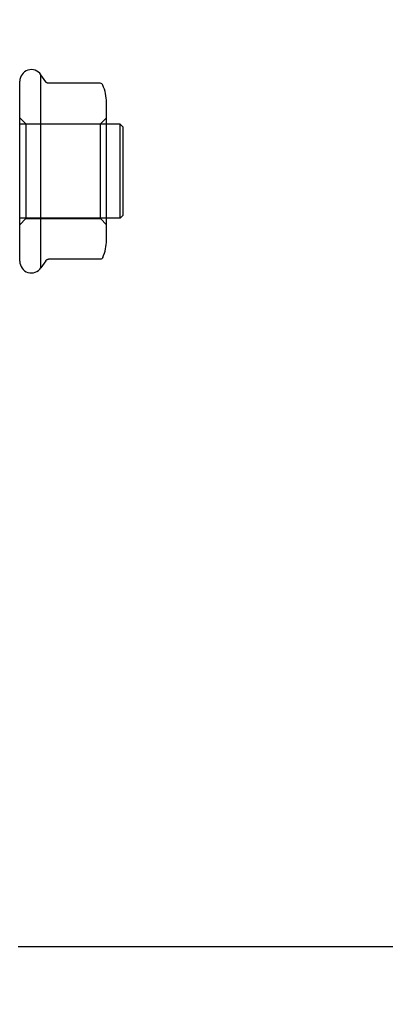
# Model space of a CAD drawing. Header units: inches. Extents: x 0 to 58.6, y -0.2 to 37.9.
# Tile 35 of 66: x 5 to 6.2, y 27.4 to 30.7. Entities that reach past the tile are written whole.
import ezdxf

# ---------------------------------------------------------------- set-up
doc = ezdxf.new("R2010")
doc.units = ezdxf.units.IN
doc.header["$LTSCALE"] = 3.224138
doc.header["$MEASUREMENT"] = 0
doc.linetypes.add('HIDDEN', pattern=[0.2, 0.1, -0.1])
doc.layers.get('0').update_dxf_attribs({"linetype": 'CONTINUOUS'})
doc.layers.add('DEFAULT_2', color=8, linetype='HIDDEN')
doc.layers.add('DIMENSIONS', color=7, linetype='CONTINUOUS')
doc.styles.get("Standard").update_dxf_attribs({"font": 'txt', "width": 0.8})
doc.dimstyles.new('DIMSTYLE_1', dxfattribs={"dimtxt": 0.293103, "dimasz": 0.344828, "dimexe": 0.18, "dimexo": 0.0625, "dimgap": 0.09, "dimtad": 0, "dimtih": 1, "dimtoh": 1, "dimzin": 4, "dimdsep": 46, "dimtxsty": 'Standard', "dimblk": '_FILLED', "dimblk1": '_FILLED', "dimblk2": '_FILLED', "dimcen": 0.09, "dimadec": 0, "dimazin": 0, "dimtfac": 1, "dimtofl": 0, "dimtmove": 0, "dimatfit": 3, "dimldrblk": '_FILLED', "dimfxl": 0, "dimtolj": 1, "dimtzin": 4, "dimarcsym": 0})

# ---------------------------------------------------------------- blocks, each defined once
blk = doc.blocks.new('_FILLED')
at = {"color": 0, "linetype": 'ByBlock'}
blk.add_solid([(0, 0), (-1, 0.2), (-1, -0.2)], dxfattribs=at)
blk = doc.blocks.new('*D')
at = {"layer": 'DIMENSIONS', "color": 2, "linetype": 'CONTINUOUS'}
for p, q in [((3.9355, 33.1052), (1.7352, 33.1052)), ((2.0456, 33.1052), (2.0456, 30.8022)), ((5.5048, 31.6165), (7.8884, 31.6165)), ((7.5781, 31.6165), (7.5781, 30.1263)), ((2.0456, 27.6052), (2.0456, 29.7763)), ((7.5781, 27.6052), (7.5781, 29.1004)), ((3.998, 27.6052), (1.7352, 27.6052)), ((4.9632, 27.6052), (7.8884, 27.6052)), ((5.2634, 25.8815), (5.2634, 26.6136)), ((35.3884, 26.024), (35.3884, 26.6136)), ((5.2634, 26.3032), (19.5931, 26.3032)), ((35.3884, 26.3032), (21.0587, 26.3032)), ((37.1399, 25.8866), (39.5081, 25.8866)), ((39.1977, 25.8866), (39.1977, 14.807)), ((36.9567, 25.0116), (38.2812, 25.0116)), ((37.9709, 25.0116), (37.9709, 16.3425)), ((37.9709, 4.7616), (37.9709, 14.877)), ((39.1977, 3.8866), (39.1977, 14.2208)), ((36.9567, 4.7616), (38.2812, 4.7616)), ((37.1936, 3.8866), (39.5081, 3.8866))]:
    blk.add_line(p, q, dxfattribs=at)
at = {"layer": 'DIMENSIONS', "color": 2, "linetype": 'CONTINUOUS', "xscale": 0.3448275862, "yscale": 0.3448275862, "zscale": 0.3448275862}
for p, rotation in [((2.0456, 33.1052), 90), ((7.5781, 31.6165), 90), ((2.0456, 27.6052), 270), ((7.5781, 27.6052), 270), ((5.2634, 26.3032), 180), ((39.1977, 25.8866), 90), ((37.9709, 25.0116), 90), ((37.9709, 4.7616), 270), ((39.1977, 3.8866), 270)]:
    blk.add_blockref('_FILLED', p, dxfattribs=dict(at, rotation=rotation))
blk.add_blockref('_FILLED', (35.3884, 26.3032), dxfattribs=at)
at = {"layer": 'DIMENSIONS', "color": 2, "linetype": 'CONTINUOUS', "width": 0.8}
for s, p in [('5.50', (1.5766, 30.3625)), ('REF.', (1.5766, 29.9229)), ('4.01', (7.1091, 29.6866)), ('REF.', (7.1091, 29.247)), ('30.13', (19.7397, 26.1567)), ('20.25', (37.3847, 15.9029)), ('REF.', (37.5019, 15.4632)), ('TYP.', (37.5019, 15.0236)), ('22.00', (38.6115, 14.3673))]:
    blk.add_text(s, height=0.2931, dxfattribs=at).set_placement(p)

msp = doc.modelspace()

# ---------------------------------------------------------------- linework, layer by layer
at = {"color": 7, "linetype": 'CONTINUOUS'}
for p, q in [((5.0388, 29.842), (5.0388, 30.4786)), ((5.0547, 30.4549), (5.0388, 30.4786)), ((4.9688, 29.8637), (4.9688, 30.4569)), ((5.0548, 30.4547), (5.0546, 30.455)), ((5.2335, 30.4503), (5.0632, 30.4503)), ((5.2341, 30.4503), (5.2335, 30.4503)), ((5.2548, 29.9335), (5.2548, 30.3871)), ((4.9688, 30.3153), (4.9683, 30.3153)), ((5.2998, 30.3153), (5.2548, 30.3153)), ((5.2998, 30.0053), (5.2998, 30.3153)), ((5.3098, 30.3053), (5.2998, 30.3153)), ((5.3098, 30.0153), (5.3098, 30.3053)), ((4.9688, 30.0053), (4.9683, 30.0053)), ((5.2998, 30.0053), (5.2548, 30.0053)), ((5.3098, 30.0153), (5.2998, 30.0053)), ((5.0547, 29.8657), (5.0388, 29.842)), ((5.2335, 29.8703), (5.0632, 29.8703)), ((5.2341, 29.8703), (5.2335, 29.8703))]:
    msp.add_line(p, q, dxfattribs=at)
at = {"color": 8, "linetype": 'HIDDEN'}
for p, q in [((5.2548, 30.3153), (4.9688, 30.3153)), ((5.2548, 30.0053), (4.9688, 30.0053))]:
    msp.add_line(p, q, dxfattribs=at)
at = {"color": 7, "linetype": 'CONTINUOUS'}
for points in [[(5.0631, 30.4503), (5.062, 30.4504), (5.061, 30.4505), (5.0601, 30.4508), (5.0594, 30.451), (5.0587, 30.4513), (5.0582, 30.4516), (5.0577, 30.4519), (5.0573, 30.4522), (5.0569, 30.4525), (5.0566, 30.4527), (5.0563, 30.453), (5.056, 30.4533), (5.0558, 30.4535), (5.0555, 30.4538), (5.0553, 30.454), (5.0551, 30.4543), (5.055, 30.4545), (5.0548, 30.4547)], [(5.2426, 30.4444), (5.2412, 30.4466), (5.2393, 30.4485), (5.2369, 30.4497), (5.2341, 30.4503)], [(5.0546, 29.8656), (5.0547, 29.8658), (5.0549, 29.866), (5.0551, 29.8662), (5.0552, 29.8665)], [(5.0552, 29.8665), (5.0555, 29.8667), (5.0557, 29.867), (5.056, 29.8673), (5.0563, 29.8676), (5.0566, 29.8679), (5.057, 29.8682), (5.0574, 29.8685), (5.0579, 29.8688), (5.0584, 29.8691), (5.0591, 29.8694), (5.0599, 29.8697), (5.0608, 29.87), (5.0619, 29.8702), (5.0631, 29.8703)], [(5.2426, 29.8762), (5.2412, 29.874), (5.2393, 29.8721), (5.2369, 29.8709), (5.2341, 29.8703)]]:
    msp.add_lwpolyline(points, dxfattribs=at)
for centre, radius, start, end in [((5.0072, 30.4569), 0.0384, 34.4497, 180), ((5.1136, 30.3871), 0.1412, 0, 23.95), ((5.1136, 29.9335), 0.1412, 336.05, 360), ((5.0072, 29.8637), 0.0384, 180, 325.5503)]:
    msp.add_arc(centre, radius, start, end, dxfattribs=at)
at = {"layer": 'DEFAULT_2', "color": 8, "linetype": 'HIDDEN'}
for p, q in [((4.9888, 30.3163), (4.9688, 30.3363)), ((4.9888, 30.3163), (4.9888, 30.0043)), ((4.9888, 30.3163), (5.2348, 30.3163)), ((5.2348, 30.3163), (5.2548, 30.3363)), ((5.2348, 30.0043), (5.2348, 30.3163)), ((4.9888, 30.0043), (4.9688, 29.9843)), ((4.9888, 30.0043), (5.2348, 30.0043)), ((5.2348, 30.0043), (5.2548, 29.9843))]:
    msp.add_line(p, q, dxfattribs=at)

# ---------------------------------------------------------------- dimensions: what is measured, and where the dimension line sits
at = {"layer": 'DIMENSIONS', "color": 2, "linetype": 'CONTINUOUS'}
dim = msp.add_linear_dim(base=(39.1977, 25.8866), p1=(37.1936, 3.8866), p2=(37.1399, 25.8866), angle=90, dimstyle='DIMSTYLE_1', dxfattribs=at)
dim.commit()
dim.dimension.update_dxf_attribs({"geometry": '*D', "text_midpoint": (39.1977, 14.5139), "dimtype": 160})
dim = msp.add_linear_dim(base=(35.3883988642, 26.3032338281), p1=(5.2633988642, 25.881469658), p2=(35.3883988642, 26.6135786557), dimstyle='DIMSTYLE_1', dxfattribs=at)
dim.commit()
dim.dimension.update_dxf_attribs({"geometry": '*D', "text_midpoint": (20.3258988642, 26.3032338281), "dimtype": 160})
for base, p1, p2, angle, text, middle in [((7.5781, 27.6052), (5.5048, 31.6165), (4.9632, 27.6052), 270, '<>\\PREF.', (7.5781, 29.6133)), ((2.0456, 33.1052), (3.998, 27.6052), (3.9355, 33.1052), 90, '<>\\PREF.', (2.0456, 30.2892)), ((37.9709, 4.7616), (36.9567, 25.0116), (36.9567, 4.7616), 270, '<>\\PREF.\\PTYP.', (37.9709, 15.6098))]:
    dim = msp.add_linear_dim(base=base, p1=p1, p2=p2, angle=angle, text=text, dimstyle='DIMSTYLE_1', dxfattribs=at)
    dim.commit()
    dim.dimension.update_dxf_attribs({"geometry": '*D', "text_midpoint": middle, "dimtype": 160})

doc.saveas('drawing.dxf')
